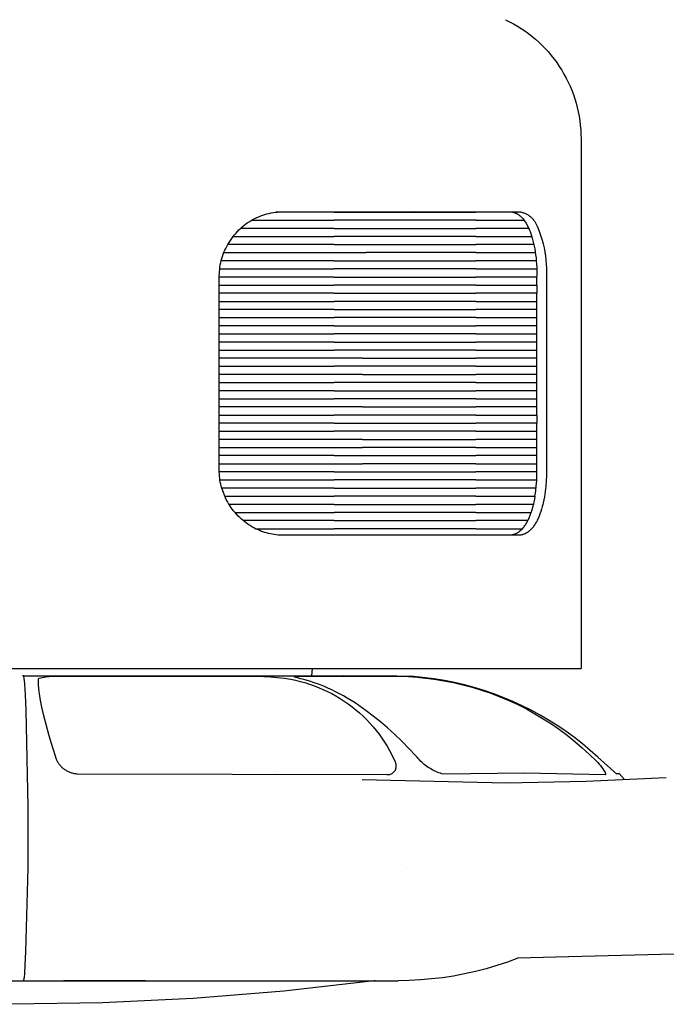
# Model space of a CAD drawing. Header units: millimetres. Extents: x -1239 to 1165, y -2569 to -664.
# Tile 3 of 44: x -670 to -590, y -2569 to -2448. Entities that reach past the tile are written whole.
import ezdxf

# ---------------------------------------------------------------- set-up
doc = ezdxf.new("R2010")
doc.units = ezdxf.units.MM
doc.layers.add('Make2D$Visible$Curvas', color=7, linetype='Continuous')

msp = doc.modelspace()

# ---------------------------------------------------------------- linework, layer by layer
at = {"layer": 'Make2D$Visible$Curvas', "color": 250, "lineweight": -3, "true_color": 0x111111}
for p, q in [((-610.22, -2447.59), (-609.71, -2447.83)), ((-609.71, -2447.83), (-609.22, -2448.09)), ((-609.22, -2448.09), (-608.74, -2448.37)), ((-608.74, -2448.37), (-608.27, -2448.67)), ((-608.27, -2448.67), (-607.81, -2448.98)), ((-607.81, -2448.98), (-607.36, -2449.31)), ((-607.36, -2449.31), (-606.92, -2449.65)), ((-606.92, -2449.65), (-606.49, -2450.01)), ((-606.49, -2450.01), (-606.07, -2450.38)), ((-606.07, -2450.38), (-605.67, -2450.77)), ((-605.67, -2450.77), (-605.28, -2451.17)), ((-605.28, -2451.17), (-604.91, -2451.58)), ((-604.91, -2451.58), (-604.55, -2452.01)), ((-604.55, -2452.01), (-604.2, -2452.45)), ((-604.2, -2452.45), (-603.87, -2452.9)), ((-603.87, -2452.9), (-603.56, -2453.36)), ((-603.56, -2453.36), (-603.26, -2453.83)), ((-603.26, -2453.83), (-602.98, -2454.31)), ((-602.98, -2454.31), (-602.71, -2454.8)), ((-602.71, -2454.8), (-602.46, -2455.3)), ((-602.46, -2455.3), (-602.23, -2455.8)), ((-602.23, -2455.8), (-602.02, -2456.32)), ((-602.02, -2456.32), (-601.82, -2456.84)), ((-601.82, -2456.84), (-601.64, -2457.37)), ((-601.64, -2457.37), (-601.48, -2457.9)), ((-601.48, -2457.9), (-601.34, -2458.44)), ((-601.34, -2458.44), (-601.22, -2458.99)), ((-601.22, -2458.99), (-601.11, -2459.53)), ((-601.11, -2459.53), (-601.03, -2460.09)), ((-601.03, -2460.09), (-600.96, -2460.64)), ((-600.96, -2460.64), (-600.91, -2461.19)), ((-600.91, -2461.19), (-600.88, -2461.75)), ((-600.88, -2461.75), (-600.87, -2462.31)), ((-600.87, -2462.31), (-600.87, -2527.85)), ((-641.92, -2472.58), (-641.69, -2472.44)), ((-641.69, -2472.44), (-641.46, -2472.31)), ((-641.46, -2472.31), (-641.22, -2472.18)), ((-641.22, -2472.18), (-640.98, -2472.07)), ((-640.98, -2472.07), (-640.74, -2471.96)), ((-640.74, -2471.96), (-640.49, -2471.86)), ((-640.49, -2471.86), (-640.23, -2471.77)), ((-640.23, -2471.77), (-639.98, -2471.68)), ((-639.98, -2471.68), (-639.72, -2471.61)), ((-639.72, -2471.61), (-639.46, -2471.54)), ((-639.46, -2471.54), (-639.2, -2471.49)), ((-639.2, -2471.49), (-638.93, -2471.44)), ((-638.93, -2471.44), (-638.67, -2471.4)), ((-638.67, -2471.4), (-638.4, -2471.38)), ((-638.4, -2471.38), (-638.13, -2471.36)), ((-638.13, -2471.36), (-637.86, -2471.35)), ((-637.86, -2471.35), (-609.68, -2471.35)), ((-621.51, -2471.35), (-622.12, -2471.39)), ((-609.68, -2471.35), (-608.55, -2471.35)), ((-609.68, -2471.35), (-609.63, -2471.35)), ((-609.63, -2471.35), (-609.59, -2471.35)), ((-609.59, -2471.35), (-609.54, -2471.35)), ((-609.54, -2471.35), (-609.5, -2471.36)), ((-609.5, -2471.36), (-609.45, -2471.36)), ((-609.45, -2471.36), (-609.41, -2471.37)), ((-609.41, -2471.37), (-609.36, -2471.38)), ((-609.36, -2471.38), (-609.31, -2471.38)), ((-609.31, -2471.38), (-609.27, -2471.39)), ((-609.27, -2471.39), (-609.22, -2471.41)), ((-609.22, -2471.41), (-609.18, -2471.42)), ((-609.18, -2471.42), (-609.13, -2471.43)), ((-609.13, -2471.43), (-609.09, -2471.45)), ((-609.09, -2471.45), (-609.04, -2471.46)), ((-609.04, -2471.46), (-609, -2471.48)), ((-609, -2471.48), (-608.96, -2471.5)), ((-608.96, -2471.5), (-608.91, -2471.52)), ((-608.91, -2471.52), (-608.87, -2471.54)), ((-608.87, -2471.54), (-608.82, -2471.57)), ((-608.82, -2471.57), (-608.78, -2471.59)), ((-608.78, -2471.59), (-608.74, -2471.61)), ((-608.74, -2471.61), (-608.69, -2471.64)), ((-608.69, -2471.64), (-608.65, -2471.67)), ((-608.65, -2471.67), (-608.61, -2471.7)), ((-608.61, -2471.7), (-608.56, -2471.73)), ((-608.56, -2471.73), (-608.52, -2471.76)), ((-608.55, -2471.35), (-608.46, -2471.36)), ((-608.52, -2471.76), (-608.48, -2471.79)), ((-608.48, -2471.79), (-608.44, -2471.83)), ((-608.46, -2471.36), (-608.37, -2471.37)), ((-608.44, -2471.83), (-608.4, -2471.86)), ((-608.4, -2471.86), (-608.36, -2471.9)), ((-608.37, -2471.37), (-608.28, -2471.39)), ((-608.36, -2471.9), (-608.32, -2471.94)), ((-608.32, -2471.94), (-608.27, -2471.97)), ((-608.28, -2471.39), (-608.19, -2471.41)), ((-608.27, -2471.97), (-608.23, -2472.01)), ((-608.23, -2472.01), (-608.19, -2472.06)), ((-608.19, -2471.41), (-608.1, -2471.44)), ((-608.19, -2472.06), (-608.15, -2472.1)), ((-608.15, -2472.1), (-608.12, -2472.14)), ((-608.12, -2472.14), (-608.04, -2472.23)), ((-608.1, -2471.44), (-608.01, -2471.46)), ((-608.04, -2472.23), (-607.96, -2472.33)), ((-608.01, -2471.46), (-607.93, -2471.49)), ((-607.96, -2472.33), (-607.89, -2472.43)), ((-607.93, -2471.49), (-607.84, -2471.53)), ((-607.89, -2472.43), (-607.82, -2472.53)), ((-607.84, -2471.53), (-607.76, -2471.56)), ((-607.76, -2471.56), (-607.67, -2471.6)), ((-607.67, -2471.6), (-607.59, -2471.64)), ((-607.59, -2471.64), (-607.51, -2471.69)), ((-607.51, -2471.69), (-607.43, -2471.73)), ((-607.43, -2471.73), (-607.35, -2471.78)), ((-607.35, -2471.78), (-607.28, -2471.84)), ((-607.28, -2471.84), (-607.21, -2471.89)), ((-607.21, -2471.89), (-607.13, -2471.95)), ((-607.13, -2471.95), (-607.06, -2472.01)), ((-607.06, -2472.01), (-607, -2472.07)), ((-607, -2472.07), (-606.93, -2472.13)), ((-606.93, -2472.13), (-606.87, -2472.2)), ((-606.87, -2472.2), (-606.81, -2472.27)), ((-606.81, -2472.27), (-606.75, -2472.34)), ((-606.75, -2472.34), (-606.69, -2472.41)), ((-606.69, -2472.41), (-606.64, -2472.49)), ((-643.37, -2473.78), (-643.18, -2473.59)), ((-643.18, -2473.59), (-642.99, -2473.4)), ((-642.99, -2473.4), (-642.78, -2473.22)), ((-642.78, -2473.22), (-642.58, -2473.05)), ((-642.58, -2473.05), (-642.36, -2472.89)), ((-642.36, -2472.89), (-642.15, -2472.73)), ((-642.15, -2472.73), (-641.92, -2472.58)), ((-607.82, -2472.53), (-607.74, -2472.64)), ((-607.74, -2472.64), (-607.67, -2472.75)), ((-607.67, -2472.75), (-607.61, -2472.86)), ((-607.61, -2472.86), (-607.54, -2472.98)), ((-607.54, -2472.98), (-607.48, -2473.11)), ((-607.48, -2473.11), (-607.41, -2473.23)), ((-607.41, -2473.23), (-607.35, -2473.36)), ((-607.35, -2473.36), (-607.3, -2473.49)), ((-607.3, -2473.49), (-607.24, -2473.63)), ((-607.24, -2473.63), (-607.18, -2473.77)), ((-606.64, -2472.49), (-606.59, -2472.56)), ((-606.59, -2472.56), (-606.54, -2472.64)), ((-606.54, -2472.64), (-606.49, -2472.72)), ((-606.49, -2472.72), (-606.45, -2472.8)), ((-606.45, -2472.8), (-606.41, -2472.88)), ((-606.41, -2472.88), (-606.37, -2472.97)), ((-606.37, -2472.97), (-606.34, -2473.05)), ((-606.34, -2473.05), (-606.3, -2473.14)), ((-606.3, -2473.14), (-606.18, -2473.4)), ((-606.18, -2473.4), (-606, -2473.87)), ((-644.57, -2475.4), (-643.89, -2474.39)), ((-643.89, -2474.39), (-643.72, -2474.18)), ((-643.72, -2474.18), (-643.55, -2473.98)), ((-643.55, -2473.98), (-643.37, -2473.78)), ((-607.18, -2473.77), (-607.09, -2474.03)), ((-607.09, -2474.03), (-606.99, -2474.32)), ((-606.99, -2474.32), (-606.9, -2474.62)), ((-606.9, -2474.62), (-606.82, -2474.93)), ((-606, -2473.87), (-605.84, -2474.35)), ((-605.84, -2474.35), (-605.69, -2474.84)), ((-605.69, -2474.84), (-605.57, -2475.33)), ((-644.93, -2476.11), (-644.82, -2475.87)), ((-644.82, -2475.87), (-644.7, -2475.64)), ((-644.7, -2475.64), (-644.57, -2475.4)), ((-606.82, -2474.93), (-606.74, -2475.26)), ((-606.74, -2475.26), (-606.67, -2475.6)), ((-606.67, -2475.6), (-606.6, -2475.95)), ((-606.6, -2475.95), (-606.54, -2476.31)), ((-605.57, -2475.33), (-605.45, -2475.82)), ((-605.45, -2475.82), (-605.36, -2476.32)), ((-645.37, -2477.37), (-645.3, -2477.11)), ((-645.3, -2477.11), (-645.22, -2476.86)), ((-645.22, -2476.86), (-645.13, -2476.61)), ((-645.13, -2476.61), (-645.04, -2476.36)), ((-645.04, -2476.36), (-644.93, -2476.11)), ((-606.54, -2476.31), (-606.49, -2476.67)), ((-606.49, -2476.67), (-606.44, -2477.05)), ((-606.44, -2477.05), (-606.4, -2477.43)), ((-605.36, -2476.32), (-605.28, -2476.82)), ((-605.28, -2476.82), (-605.22, -2477.32)), ((-605.22, -2477.32), (-605.17, -2477.83)), ((-645.63, -2479.35), (-645.57, -2478.41)), ((-645.57, -2478.41), (-645.53, -2478.15)), ((-645.53, -2478.15), (-645.49, -2477.89)), ((-645.49, -2477.89), (-645.44, -2477.63)), ((-645.44, -2477.63), (-645.37, -2477.37)), ((-606.4, -2477.43), (-606.37, -2477.81)), ((-606.37, -2477.81), (-606.35, -2478.2)), ((-606.35, -2478.2), (-606.33, -2478.58)), ((-605.17, -2477.83), (-605.14, -2478.33)), ((-605.14, -2478.33), (-605.13, -2478.84)), ((-645.63, -2481.43), (-645.63, -2479.35)), ((-606.33, -2478.58), (-606.32, -2478.97)), ((-606.32, -2478.97), (-606.32, -2479.35)), ((-606.32, -2480.42), (-606.32, -2479.35)), ((-605.13, -2478.84), (-605.14, -2479.35)), ((-605.14, -2479.35), (-605.14, -2495.49)), ((-606.32, -2480.42), (-606.32, -2481.43)), ((-645.63, -2503.32), (-645.63, -2481.43)), ((-606.32, -2496.49), (-606.32, -2481.43)), ((-605.14, -2495.49), (-605.14, -2497.5)), ((-606.32, -2496.49), (-606.32, -2497.5)), ((-606.32, -2503.32), (-606.32, -2497.5)), ((-605.14, -2497.5), (-605.14, -2499.51)), ((-605.14, -2499.51), (-605.14, -2503.32)), ((-645.62, -2503.57), (-645.63, -2503.32)), ((-645.61, -2503.82), (-645.62, -2503.57)), ((-645.59, -2504.06), (-645.61, -2503.82)), ((-645.56, -2504.31), (-645.59, -2504.06)), ((-606.35, -2504.61), (-606.32, -2503.96)), ((-606.32, -2503.96), (-606.32, -2503.32)), ((-605.15, -2503.98), (-605.18, -2504.63)), ((-605.14, -2503.32), (-605.15, -2503.98)), ((-645.53, -2504.56), (-645.56, -2504.31)), ((-645.49, -2504.8), (-645.53, -2504.56)), ((-645.43, -2505.05), (-645.49, -2504.8)), ((-645.38, -2505.29), (-645.43, -2505.05)), ((-645.31, -2505.53), (-645.38, -2505.29)), ((-606.47, -2505.89), (-606.4, -2505.25)), ((-606.4, -2505.25), (-606.35, -2504.61)), ((-605.23, -2505.29), (-605.3, -2505.94)), ((-605.18, -2504.63), (-605.23, -2505.29)), ((-644.75, -2506.93), (-645.31, -2505.53)), ((-606.57, -2506.53), (-606.62, -2506.88)), ((-606.57, -2506.53), (-606.47, -2505.89)), ((-605.3, -2505.94), (-605.4, -2506.59)), ((-644.62, -2507.18), (-644.75, -2506.93)), ((-644.48, -2507.42), (-644.62, -2507.18)), ((-644.33, -2507.66), (-644.48, -2507.42)), ((-644.18, -2507.9), (-644.33, -2507.66)), ((-606.77, -2507.56), (-606.86, -2507.9)), ((-606.69, -2507.22), (-606.77, -2507.56)), ((-606.62, -2506.88), (-606.69, -2507.22)), ((-605.61, -2507.59), (-605.67, -2507.82)), ((-605.55, -2507.35), (-605.61, -2507.59)), ((-605.4, -2506.59), (-605.55, -2507.35)), ((-644.01, -2508.13), (-644.18, -2507.9)), ((-643.84, -2508.35), (-644.01, -2508.13)), ((-643.66, -2508.56), (-643.84, -2508.35)), ((-643.47, -2508.77), (-643.66, -2508.56)), ((-643.28, -2508.98), (-643.47, -2508.77)), ((-643.08, -2509.18), (-643.28, -2508.98)), ((-607.19, -2508.9), (-607.32, -2509.23)), ((-607.07, -2508.57), (-607.19, -2508.9)), ((-606.96, -2508.24), (-607.07, -2508.57)), ((-606.86, -2507.9), (-606.96, -2508.24)), ((-606.06, -2508.99), (-606.11, -2509.13)), ((-605.95, -2508.72), (-606.06, -2508.99)), ((-605.85, -2508.44), (-605.95, -2508.72)), ((-605.76, -2508.13), (-605.85, -2508.44)), ((-605.67, -2507.82), (-605.76, -2508.13)), ((-642.87, -2509.37), (-643.08, -2509.18)), ((-642.66, -2509.55), (-642.87, -2509.37)), ((-642.45, -2509.71), (-642.66, -2509.55)), ((-642.24, -2509.87), (-642.45, -2509.71)), ((-642.03, -2510.02), (-642.24, -2509.87)), ((-641.81, -2510.16), (-642.03, -2510.02)), ((-641.59, -2510.3), (-641.81, -2510.16)), ((-607.89, -2510.27), (-607.82, -2510.17)), ((-607.82, -2510.17), (-607.75, -2510.08)), ((-607.75, -2510.08), (-607.69, -2509.97)), ((-607.69, -2509.97), (-607.62, -2509.87)), ((-607.62, -2509.87), (-607.57, -2509.77)), ((-607.57, -2509.77), (-607.51, -2509.66)), ((-607.51, -2509.66), (-607.47, -2509.55)), ((-607.32, -2509.23), (-607.47, -2509.55)), ((-606.7, -2510.2), (-606.77, -2510.3)), ((-606.63, -2510.09), (-606.7, -2510.2)), ((-606.55, -2509.98), (-606.63, -2510.09)), ((-606.49, -2509.87), (-606.55, -2509.98)), ((-606.42, -2509.76), (-606.49, -2509.87)), ((-606.35, -2509.64), (-606.42, -2509.76)), ((-606.29, -2509.51), (-606.35, -2509.64)), ((-606.23, -2509.39), (-606.29, -2509.51)), ((-606.17, -2509.26), (-606.23, -2509.39)), ((-606.11, -2509.13), (-606.17, -2509.26)), ((-641.36, -2510.43), (-641.59, -2510.3)), ((-641.13, -2510.55), (-641.36, -2510.43)), ((-640.91, -2510.65), (-641.13, -2510.55)), ((-640.69, -2510.75), (-640.91, -2510.65)), ((-640.46, -2510.85), (-640.69, -2510.75)), ((-640.23, -2510.93), (-640.46, -2510.85)), ((-640, -2511.01), (-640.23, -2510.93)), ((-639.77, -2511.08), (-640, -2511.01)), ((-639.53, -2511.14), (-639.77, -2511.08)), ((-639.29, -2511.19), (-639.53, -2511.14)), ((-639.05, -2511.24), (-639.29, -2511.19)), ((-638.81, -2511.28), (-639.05, -2511.24)), ((-638.57, -2511.31), (-638.81, -2511.28)), ((-638.33, -2511.33), (-638.57, -2511.31)), ((-638.08, -2511.34), (-638.33, -2511.33)), ((-637.84, -2511.35), (-638.08, -2511.34)), ((-621.49, -2511.35), (-637.84, -2511.35)), ((-608.56, -2511.35), (-621.49, -2511.35)), ((-609.63, -2511.35), (-609.69, -2511.35)), ((-609.57, -2511.34), (-609.63, -2511.35)), ((-609.51, -2511.34), (-609.57, -2511.34)), ((-609.45, -2511.33), (-609.51, -2511.34)), ((-609.39, -2511.32), (-609.45, -2511.33)), ((-609.33, -2511.31), (-609.39, -2511.32)), ((-609.27, -2511.29), (-609.33, -2511.31)), ((-609.21, -2511.28), (-609.27, -2511.29)), ((-609.15, -2511.26), (-609.21, -2511.28)), ((-609.09, -2511.24), (-609.15, -2511.26)), ((-609.03, -2511.22), (-609.09, -2511.24)), ((-608.98, -2511.2), (-609.03, -2511.22)), ((-608.92, -2511.17), (-608.98, -2511.2)), ((-608.87, -2511.14), (-608.92, -2511.17)), ((-608.87, -2511.14), (-608.77, -2511.08)), ((-608.77, -2511.08), (-608.67, -2511.01)), ((-608.67, -2511.01), (-608.57, -2510.94)), ((-608.57, -2510.94), (-608.47, -2510.87)), ((-608.5, -2511.35), (-608.56, -2511.35)), ((-608.44, -2511.34), (-608.5, -2511.35)), ((-608.47, -2510.87), (-608.38, -2510.79)), ((-608.38, -2511.34), (-608.44, -2511.34)), ((-608.38, -2510.79), (-608.29, -2510.71)), ((-608.32, -2511.33), (-608.38, -2511.34)), ((-608.25, -2511.32), (-608.32, -2511.33)), ((-608.29, -2510.71), (-608.2, -2510.63)), ((-608.19, -2511.31), (-608.25, -2511.32)), ((-608.2, -2510.63), (-608.12, -2510.55)), ((-608.13, -2511.29), (-608.19, -2511.31)), ((-608.07, -2511.28), (-608.13, -2511.29)), ((-608.12, -2510.55), (-608.04, -2510.46)), ((-608.01, -2511.26), (-608.07, -2511.28)), ((-608.04, -2510.46), (-607.96, -2510.37)), ((-607.95, -2511.24), (-608.01, -2511.26)), ((-607.96, -2510.37), (-607.89, -2510.27)), ((-607.89, -2511.22), (-607.95, -2511.24)), ((-607.84, -2511.19), (-607.89, -2511.22)), ((-607.78, -2511.17), (-607.84, -2511.19)), ((-607.72, -2511.14), (-607.78, -2511.17)), ((-607.69, -2511.12), (-607.72, -2511.14)), ((-607.65, -2511.1), (-607.69, -2511.12)), ((-607.61, -2511.08), (-607.65, -2511.1)), ((-607.58, -2511.06), (-607.61, -2511.08)), ((-607.54, -2511.04), (-607.58, -2511.06)), ((-607.51, -2511.01), (-607.54, -2511.04)), ((-607.47, -2510.99), (-607.51, -2511.01)), ((-607.44, -2510.96), (-607.47, -2510.99)), ((-607.4, -2510.94), (-607.44, -2510.96)), ((-607.37, -2510.91), (-607.4, -2510.94)), ((-607.3, -2510.86), (-607.37, -2510.91)), ((-607.23, -2510.8), (-607.3, -2510.86)), ((-607.16, -2510.74), (-607.23, -2510.8)), ((-607.12, -2510.7), (-607.16, -2510.74)), ((-607.08, -2510.66), (-607.12, -2510.7)), ((-607.04, -2510.62), (-607.08, -2510.66)), ((-607, -2510.57), (-607.04, -2510.62)), ((-606.92, -2510.49), (-607, -2510.57)), ((-606.85, -2510.39), (-606.92, -2510.49)), ((-606.77, -2510.3), (-606.85, -2510.39)), ((-741.77, -2527.85), (-601.61, -2527.85)), ((-634.14, -2527.85), (-634.23, -2528.76)), ((-601.61, -2527.85), (-600.87, -2527.85)), ((-677.82, -2566.49), (-664.83, -2566.49)), ((-654.75, -2566.49), (-664.83, -2566.49)), ((-654.75, -2566.49), (-636.13, -2566.49)), ((-626.46, -2566.49), (-637.64, -2567.75)), ((-636.13, -2566.49), (-626.46, -2566.49)), ((-626.33, -2566.47), (-626.46, -2566.49)), ((-648.85, -2568.66), (-660.08, -2569.2)), ((-637.64, -2567.75), (-648.85, -2568.66)), ((-660.08, -2569.2), (-671.32, -2569.38))]:
    msp.add_line(p, q, dxfattribs=at)
at = {"layer": 'Make2D$Visible$Curvas', "color": 35, "lineweight": -3, "true_color": 0xb87333}
for p, q in [((-641.59, -2472.39), (-631.39, -2472.39)), ((-631.39, -2471.39), (-638.61, -2471.39)), ((-631.39, -2471.39), (-613.9, -2471.39)), ((-613.9, -2472.39), (-631.39, -2472.39)), ((-609.3, -2471.39), (-613.9, -2471.39)), ((-613.9, -2472.39), (-607.91, -2472.39)), ((-608.17, -2471.39), (-608.17, -2471.39)), ((-631.39, -2473.4), (-642.96, -2473.4)), ((-631.39, -2473.4), (-613.9, -2473.4)), ((-607.34, -2473.4), (-613.9, -2473.4)), ((-606.17, -2473.4), (-606.18, -2473.4)), ((-643.89, -2474.39), (-631.39, -2474.39)), ((-613.9, -2474.39), (-631.39, -2474.39)), ((-613.9, -2474.39), (-606.96, -2474.39)), ((-631.39, -2475.4), (-644.57, -2475.4)), ((-631.39, -2475.4), (-627.02, -2475.4)), ((-627.02, -2475.4), (-613.9, -2475.4)), ((-606.7, -2475.4), (-613.9, -2475.4)), ((-605.53, -2475.4), (-605.53, -2475.4)), ((-645.05, -2476.4), (-631.39, -2476.4)), ((-631.39, -2476.4), (-627.43, -2476.4)), ((-613.9, -2476.4), (-627.43, -2476.4)), ((-613.9, -2476.4), (-606.52, -2476.4)), ((-645.57, -2478.41), (-631.39, -2478.41)), ((-631.39, -2477.41), (-645.39, -2477.41)), ((-631.39, -2477.41), (-613.9, -2477.41)), ((-613.9, -2478.41), (-631.39, -2478.41)), ((-606.4, -2477.41), (-613.9, -2477.41)), ((-613.9, -2478.41), (-606.33, -2478.41)), ((-631.39, -2479.42), (-645.63, -2479.42)), ((-631.39, -2479.42), (-613.9, -2479.42)), ((-606.32, -2479.42), (-613.9, -2479.42)), ((-645.63, -2480.42), (-631.39, -2480.42)), ((-613.9, -2480.42), (-631.39, -2480.42)), ((-613.9, -2480.42), (-606.31, -2480.42)), ((-631.39, -2481.43), (-645.62, -2481.43)), ((-631.39, -2481.43), (-613.9, -2481.43)), ((-606.32, -2481.43), (-613.9, -2481.43)), ((-645.62, -2482.43), (-631.39, -2482.43)), ((-613.9, -2482.43), (-631.39, -2482.43)), ((-613.9, -2482.43), (-606.32, -2482.43)), ((-631.39, -2483.44), (-645.63, -2483.44)), ((-645.63, -2484.44), (-631.39, -2484.44)), ((-631.39, -2483.44), (-613.9, -2483.44)), ((-613.9, -2484.44), (-631.39, -2484.44)), ((-606.31, -2483.44), (-613.9, -2483.44)), ((-613.9, -2484.44), (-606.32, -2484.44)), ((-631.39, -2485.45), (-645.62, -2485.45)), ((-631.39, -2485.45), (-613.9, -2485.45)), ((-606.32, -2485.45), (-613.9, -2485.45)), ((-645.63, -2486.44), (-631.39, -2486.44)), ((-613.9, -2486.44), (-631.39, -2486.44)), ((-613.9, -2486.44), (-606.32, -2486.44)), ((-631.39, -2487.46), (-645.62, -2487.46)), ((-631.39, -2487.46), (-613.9, -2487.46)), ((-606.32, -2487.46), (-613.9, -2487.46)), ((-606.31, -2487.46), (-606.32, -2487.46)), ((-645.63, -2488.45), (-631.39, -2488.45)), ((-631.39, -2489.46), (-645.63, -2489.46)), ((-613.9, -2488.45), (-631.39, -2488.45)), ((-627.92, -2489.46), (-631.39, -2489.46)), ((-627.92, -2489.46), (-613.9, -2489.46)), ((-613.9, -2488.45), (-606.31, -2488.45)), ((-606.32, -2489.46), (-613.9, -2489.46)), ((-645.62, -2490.46), (-631.39, -2490.46)), ((-613.9, -2490.46), (-631.39, -2490.46)), ((-613.9, -2490.46), (-606.32, -2490.46)), ((-631.39, -2491.47), (-645.63, -2491.47)), ((-627.92, -2491.47), (-631.39, -2491.47)), ((-627.92, -2491.47), (-613.9, -2491.47)), ((-606.32, -2491.47), (-613.9, -2491.47)), ((-645.63, -2492.47), (-631.39, -2492.47)), ((-613.9, -2492.47), (-631.39, -2492.47)), ((-613.9, -2492.47), (-606.32, -2492.47)), ((-631.39, -2493.48), (-645.63, -2493.48)), ((-631.39, -2493.48), (-613.9, -2493.48)), ((-606.31, -2493.48), (-613.9, -2493.48)), ((-631.39, -2495.49), (-645.63, -2495.49)), ((-645.62, -2494.48), (-631.39, -2494.48)), ((-613.9, -2494.48), (-631.39, -2494.48)), ((-627.92, -2495.49), (-631.39, -2495.49)), ((-627.92, -2495.49), (-613.9, -2495.49)), ((-613.9, -2494.48), (-606.31, -2494.48)), ((-606.32, -2495.49), (-613.9, -2495.49)), ((-645.63, -2496.49), (-631.39, -2496.49)), ((-613.9, -2496.49), (-631.39, -2496.49)), ((-613.9, -2496.49), (-606.32, -2496.49)), ((-631.39, -2497.5), (-645.63, -2497.5)), ((-631.39, -2497.5), (-627.91, -2497.5)), ((-627.91, -2497.5), (-613.9, -2497.5)), ((-606.31, -2497.5), (-613.9, -2497.5)), ((-645.63, -2498.5), (-645.62, -2498.5)), ((-645.62, -2498.5), (-631.39, -2498.5)), ((-613.9, -2498.5), (-631.39, -2498.5)), ((-613.9, -2498.5), (-606.31, -2498.5)), ((-645.62, -2499.51), (-645.63, -2499.51)), ((-631.39, -2499.51), (-645.62, -2499.51)), ((-627.92, -2499.51), (-631.39, -2499.51)), ((-627.92, -2499.51), (-613.9, -2499.51)), ((-606.31, -2499.51), (-613.9, -2499.51)), ((-631.39, -2501.51), (-645.63, -2501.51)), ((-645.62, -2500.5), (-631.39, -2500.5)), ((-631.39, -2500.5), (-627.91, -2500.5)), ((-631.39, -2501.51), (-613.9, -2501.51)), ((-613.9, -2500.5), (-627.91, -2500.5)), ((-613.9, -2500.5), (-606.31, -2500.5)), ((-606.32, -2501.51), (-613.9, -2501.51)), ((-645.62, -2502.51), (-631.39, -2502.51)), ((-631.39, -2502.51), (-627.92, -2502.51)), ((-613.9, -2502.51), (-627.92, -2502.51)), ((-613.9, -2502.51), (-606.31, -2502.51)), ((-631.39, -2503.52), (-645.62, -2503.52)), ((-631.39, -2503.52), (-613.9, -2503.52)), ((-606.32, -2503.52), (-613.9, -2503.52)), ((-645.53, -2504.52), (-631.39, -2504.52)), ((-613.9, -2504.52), (-631.39, -2504.52)), ((-613.9, -2504.52), (-606.35, -2504.52)), ((-631.39, -2505.53), (-645.31, -2505.53)), ((-644.94, -2506.53), (-631.39, -2506.53)), ((-631.39, -2505.53), (-613.9, -2505.53)), ((-613.9, -2506.53), (-631.39, -2506.53)), ((-606.43, -2505.53), (-613.9, -2505.53)), ((-613.9, -2506.53), (-606.57, -2506.53)), ((-606.42, -2505.53), (-606.43, -2505.53)), ((-631.39, -2507.54), (-644.41, -2507.54)), ((-631.39, -2507.54), (-613.9, -2507.54)), ((-606.77, -2507.54), (-613.9, -2507.54)), ((-643.68, -2508.54), (-631.39, -2508.54)), ((-613.9, -2508.54), (-631.39, -2508.54)), ((-613.9, -2508.54), (-607.05, -2508.54)), ((-631.39, -2509.55), (-642.65, -2509.55)), ((-642.65, -2509.55), (-642.65, -2509.55)), ((-631.39, -2509.55), (-613.9, -2509.55)), ((-607.46, -2509.55), (-613.9, -2509.55)), ((-606.31, -2509.55), (-606.31, -2509.55)), ((-641.13, -2510.55), (-631.39, -2510.55)), ((-613.9, -2510.55), (-631.39, -2510.55)), ((-613.9, -2510.55), (-608.12, -2510.55))]:
    msp.add_line(p, q, dxfattribs=at)
at = {"layer": 'Make2D$Visible$Curvas', "color": 29, "lineweight": -3, "true_color": 0x4d342b}
for p, q in [((-669.85, -2528.76), (-669.94, -2528.76)), ((-669.84, -2528.76), (-669.85, -2528.76)), ((-669.84, -2528.76), (-669.85, -2528.76)), ((-669.83, -2528.76), (-669.84, -2528.76)), ((-669.84, -2528.76), (-669.84, -2528.76)), ((-669.84, -2528.76), (-669.84, -2528.76)), ((-669.84, -2528.76), (-669.84, -2528.76)), ((-669.84, -2528.76), (-623.67, -2528.76)), ((-669.84, -2528.76), (-669.82, -2528.78)), ((-669.83, -2528.77), (-669.83, -2528.76)), ((-669.83, -2528.76), (-669.83, -2528.76)), ((-669.83, -2528.76), (-669.83, -2528.76)), ((-669.82, -2528.77), (-669.83, -2528.77)), ((-669.82, -2528.78), (-669.82, -2528.77)), ((-669.82, -2528.77), (-669.82, -2528.77)), ((-669.81, -2528.79), (-669.82, -2528.78)), ((-669.82, -2528.78), (-669.82, -2528.78)), ((-669.81, -2528.8), (-669.81, -2528.79)), ((-669.81, -2528.81), (-669.81, -2528.8)), ((-669.81, -2528.8), (-669.81, -2528.8)), ((-669.8, -2528.82), (-669.81, -2528.81)), ((-669.8, -2528.84), (-669.8, -2528.82)), ((-669.8, -2528.82), (-669.8, -2528.82)), ((-669.79, -2528.86), (-669.8, -2528.84)), ((-669.79, -2528.88), (-669.79, -2528.86)), ((-669.78, -2528.93), (-669.79, -2528.88)), ((-669.76, -2528.99), (-669.78, -2528.93)), ((-669.74, -2529.14), (-669.76, -2528.99)), ((-669.72, -2529.31), (-669.74, -2529.14)), ((-669.68, -2529.77), (-669.72, -2529.31)), ((-668, -2529.28), (-667.99, -2529.22)), ((-668, -2529.33), (-668, -2529.28)), ((-668, -2529.46), (-668, -2529.33)), ((-668, -2529.6), (-668, -2529.46)), ((-667.99, -2529.75), (-668, -2529.6)), ((-667.99, -2529.17), (-667.98, -2529.12)), ((-667.99, -2529.22), (-667.99, -2529.17)), ((-667.98, -2529.12), (-667.89, -2529.03)), ((-667.89, -2529.03), (-667.48, -2528.95)), ((-667.48, -2528.95), (-667.07, -2528.89)), ((-667.07, -2528.89), (-666.66, -2528.84)), ((-666.66, -2528.84), (-666.25, -2528.81)), ((-666.25, -2528.81), (-665.84, -2528.79)), ((-665.84, -2528.79), (-665.43, -2528.78)), ((-665.43, -2528.78), (-665.02, -2528.78)), ((-665.02, -2528.78), (-664.6, -2528.8)), ((-664.6, -2528.8), (-641.79, -2528.81)), ((-641.79, -2528.81), (-640.96, -2528.81)), ((-640.96, -2528.81), (-640.12, -2528.83)), ((-640.12, -2528.83), (-639.28, -2528.87)), ((-639.28, -2528.87), (-638.44, -2528.95)), ((-638.44, -2528.95), (-637.61, -2529.04)), ((-637.61, -2529.04), (-636.78, -2529.17)), ((-636.78, -2529.17), (-636.19, -2529.29)), ((-636.34, -2528.88), (-635.27, -2528.8)), ((-635.58, -2529.12), (-636.34, -2528.88)), ((-636.34, -2528.88), (-636.34, -2528.88)), ((-636.19, -2529.29), (-635.61, -2529.43)), ((-635.61, -2529.43), (-635.03, -2529.59)), ((-635.16, -2529.22), (-635.58, -2529.12)), ((-635.27, -2528.8), (-623.27, -2528.81)), ((-634.73, -2529.33), (-635.16, -2529.22)), ((-635.03, -2529.59), (-634.46, -2529.77)), ((-634.31, -2529.46), (-634.73, -2529.33)), ((-633.89, -2529.6), (-634.31, -2529.46)), ((-633.46, -2529.75), (-633.89, -2529.6)), ((-628.8, -2528.8), (-630.22, -2528.76)), ((-628.97, -2528.76), (-628.98, -2528.8)), ((-623.67, -2528.76), (-621.95, -2528.8)), ((-623.27, -2528.81), (-622.2, -2528.85)), ((-622.2, -2528.85), (-621.14, -2528.92)), ((-621.94, -2528.8), (-621.93, -2528.8)), ((-619.02, -2529.12), (-621.94, -2528.8)), ((-621.93, -2528.8), (-621.93, -2528.8)), ((-621.14, -2528.92), (-620.09, -2529.03)), ((-620.09, -2529.03), (-619.03, -2529.17)), ((-619.03, -2529.17), (-617.84, -2529.36)), ((-617.77, -2529.33), (-619.02, -2529.12)), ((-617.84, -2529.36), (-616.66, -2529.58)), ((-616.53, -2529.58), (-617.77, -2529.33)), ((-616.66, -2529.58), (-615.49, -2529.85)), ((-615.3, -2529.87), (-616.53, -2529.58)), ((-669.6, -2531.11), (-669.68, -2529.77)), ((-667.98, -2529.91), (-667.99, -2529.75)), ((-667.95, -2530.27), (-667.98, -2529.91)), ((-667.9, -2530.72), (-667.95, -2530.27)), ((-667.82, -2531.24), (-667.9, -2530.72)), ((-634.46, -2529.77), (-633.9, -2529.97)), ((-633.9, -2529.97), (-633.34, -2530.18)), ((-633.03, -2529.91), (-633.46, -2529.75)), ((-633.34, -2530.18), (-632.79, -2530.42)), ((-632.61, -2530.08), (-633.03, -2529.91)), ((-632.79, -2530.42), (-632.25, -2530.67)), ((-632.18, -2530.27), (-632.61, -2530.08)), ((-632.25, -2530.67), (-631.71, -2530.95)), ((-631.7, -2530.49), (-632.18, -2530.27)), ((-631.23, -2530.72), (-631.7, -2530.49)), ((-630.75, -2530.97), (-631.23, -2530.72)), ((-615.49, -2529.85), (-614.32, -2530.16)), ((-614.08, -2530.2), (-615.3, -2529.87)), ((-614.32, -2530.16), (-613.17, -2530.51)), ((-612.87, -2530.57), (-614.08, -2530.2)), ((-613.17, -2530.51), (-612.03, -2530.9)), ((-611.67, -2530.98), (-612.87, -2530.57)), ((-612.03, -2530.9), (-610.91, -2531.33)), ((-669.52, -2533), (-669.6, -2531.11)), ((-667.72, -2531.8), (-667.82, -2531.24)), ((-667.6, -2532.43), (-667.72, -2531.8)), ((-631.71, -2530.95), (-631.19, -2531.24)), ((-631.19, -2531.24), (-630.67, -2531.55)), ((-630.27, -2531.24), (-630.75, -2530.97)), ((-630.67, -2531.55), (-630.17, -2531.87)), ((-629.79, -2531.51), (-630.27, -2531.24)), ((-630.17, -2531.87), (-629.68, -2532.21)), ((-629.31, -2531.8), (-629.79, -2531.51)), ((-628.83, -2532.11), (-629.31, -2531.8)), ((-628.35, -2532.43), (-628.83, -2532.11)), ((-610.49, -2531.43), (-611.67, -2530.98)), ((-610.91, -2531.33), (-609.8, -2531.8)), ((-609.32, -2531.92), (-610.49, -2531.43)), ((-609.8, -2531.8), (-608.7, -2532.31)), ((-608.17, -2532.45), (-609.32, -2531.92)), ((-669.27, -2544.95), (-669.52, -2533)), ((-667.35, -2533.54), (-667.6, -2532.43)), ((-629.68, -2532.21), (-629.2, -2532.57)), ((-629.2, -2532.57), (-628.73, -2532.95)), ((-628.73, -2532.95), (-628.28, -2533.34)), ((-627.46, -2533.06), (-628.35, -2532.43)), ((-628.28, -2533.34), (-627.84, -2533.74)), ((-626.57, -2533.73), (-627.46, -2533.06)), ((-608.7, -2532.31), (-607.63, -2532.85)), ((-607.04, -2533.01), (-608.17, -2532.45)), ((-607.63, -2532.85), (-606.57, -2533.43)), ((-605.93, -2533.62), (-607.04, -2533.01)), ((-667.04, -2534.79), (-667.35, -2533.54)), ((-627.84, -2533.74), (-627.41, -2534.16)), ((-627.41, -2534.16), (-627, -2534.6)), ((-625.68, -2534.45), (-626.57, -2533.73)), ((-624.79, -2535.2), (-625.68, -2534.45)), ((-606.57, -2533.43), (-605.54, -2534.05)), ((-604.83, -2534.26), (-605.93, -2533.62)), ((-605.54, -2534.05), (-604.52, -2534.7)), ((-603.76, -2534.93), (-604.83, -2534.26)), ((-666.66, -2536.16), (-667.04, -2534.79)), ((-627, -2534.6), (-626.6, -2535.05)), ((-626.6, -2535.05), (-626.22, -2535.51)), ((-626.22, -2535.51), (-625.85, -2535.98)), ((-623.91, -2536), (-624.79, -2535.2)), ((-604.52, -2534.7), (-603.53, -2535.38)), ((-602.72, -2535.64), (-603.76, -2534.93)), ((-603.53, -2535.38), (-602.57, -2536.1)), ((-601.69, -2536.39), (-602.72, -2535.64)), ((-666.22, -2537.66), (-666.66, -2536.16)), ((-625.85, -2535.98), (-625.5, -2536.47)), ((-625.5, -2536.47), (-625.17, -2536.97)), ((-625.17, -2536.97), (-624.85, -2537.47)), ((-623.04, -2536.85), (-623.91, -2536)), ((-622.16, -2537.73), (-623.04, -2536.85)), ((-602.57, -2536.1), (-601.63, -2536.86)), ((-600.7, -2537.16), (-601.69, -2536.39)), ((-601.63, -2536.86), (-600.71, -2537.64)), ((-665.85, -2538.82), (-666.22, -2537.66)), ((-624.85, -2537.47), (-624.55, -2537.99)), ((-624.55, -2537.99), (-624.27, -2538.52)), ((-621.3, -2538.64), (-622.16, -2537.73)), ((-600.71, -2537.64), (-599.83, -2538.46)), ((-599.73, -2537.98), (-600.7, -2537.16)), ((-598.78, -2538.82), (-599.73, -2537.98)), ((-665.83, -2538.88), (-665.85, -2538.82)), ((-665.8, -2538.98), (-665.83, -2538.88)), ((-665.81, -2538.94), (-665.83, -2538.89)), ((-665.76, -2539.08), (-665.8, -2538.98)), ((-665.71, -2539.18), (-665.76, -2539.08)), ((-665.67, -2539.27), (-665.71, -2539.18)), ((-665.62, -2539.36), (-665.67, -2539.27)), ((-665.57, -2539.45), (-665.62, -2539.36)), ((-624.27, -2538.52), (-623.89, -2539.3)), ((-623.89, -2539.3), (-623.87, -2539.35)), ((-623.87, -2539.35), (-623.86, -2539.4)), ((-623.86, -2539.4), (-623.84, -2539.45)), ((-621.13, -2538.82), (-621.3, -2538.64)), ((-621, -2538.98), (-621.13, -2538.82)), ((-620.86, -2539.13), (-621, -2538.98)), ((-620.72, -2539.29), (-620.86, -2539.13)), ((-620.57, -2539.43), (-620.72, -2539.29)), ((-620.42, -2539.57), (-620.57, -2539.43)), ((-599.83, -2538.46), (-598.97, -2539.3)), ((-598.97, -2539.3), (-598.8, -2539.48)), ((-596.44, -2540.91), (-598.78, -2538.82)), ((-665.51, -2539.54), (-665.57, -2539.45)), ((-665.45, -2539.63), (-665.51, -2539.54)), ((-665.39, -2539.72), (-665.45, -2539.63)), ((-665.32, -2539.8), (-665.39, -2539.72)), ((-665.26, -2539.88), (-665.32, -2539.8)), ((-665.19, -2539.96), (-665.26, -2539.88)), ((-665.11, -2540.03), (-665.19, -2539.96)), ((-665.04, -2540.11), (-665.11, -2540.03)), ((-664.96, -2540.18), (-665.04, -2540.11)), ((-664.88, -2540.24), (-664.96, -2540.18)), ((-664.79, -2540.31), (-664.88, -2540.24)), ((-664.71, -2540.37), (-664.79, -2540.31)), ((-664.62, -2540.43), (-664.71, -2540.37)), ((-664.53, -2540.48), (-664.62, -2540.43)), ((-664.44, -2540.54), (-664.53, -2540.48)), ((-664.35, -2540.59), (-664.44, -2540.54)), ((-664.25, -2540.63), (-664.35, -2540.59)), ((-664.16, -2540.67), (-664.25, -2540.63)), ((-623.88, -2540.47), (-624.28, -2540.87)), ((-623.86, -2540.42), (-623.88, -2540.47)), ((-623.84, -2540.37), (-623.86, -2540.42)), ((-623.84, -2539.45), (-623.82, -2539.5)), ((-623.83, -2540.32), (-623.84, -2540.37)), ((-623.81, -2540.27), (-623.83, -2540.32)), ((-623.82, -2539.5), (-623.81, -2539.55)), ((-623.81, -2539.55), (-623.8, -2539.6)), ((-623.8, -2540.22), (-623.81, -2540.27)), ((-623.8, -2539.6), (-623.79, -2539.65)), ((-623.79, -2540.17), (-623.8, -2540.22)), ((-623.79, -2539.65), (-623.78, -2539.7)), ((-623.78, -2540.12), (-623.79, -2540.17)), ((-623.78, -2539.7), (-623.78, -2539.75)), ((-623.78, -2539.75), (-623.77, -2539.81)), ((-623.77, -2540.01), (-623.78, -2540.07)), ((-623.78, -2540.07), (-623.78, -2540.12)), ((-623.77, -2539.81), (-623.77, -2539.86)), ((-623.77, -2539.86), (-623.77, -2539.91)), ((-623.77, -2539.91), (-623.77, -2539.96)), ((-623.77, -2539.96), (-623.77, -2540.01)), ((-620.26, -2539.71), (-620.42, -2539.57)), ((-620.1, -2539.84), (-620.26, -2539.71)), ((-619.93, -2539.96), (-620.1, -2539.84)), ((-619.76, -2540.08), (-619.93, -2539.96)), ((-619.59, -2540.19), (-619.76, -2540.08)), ((-619.41, -2540.3), (-619.59, -2540.19)), ((-619.22, -2540.4), (-619.41, -2540.3)), ((-619.34, -2540.35), (-619.34, -2540.35)), ((-619.04, -2540.49), (-619.22, -2540.4)), ((-618.85, -2540.58), (-619.04, -2540.49)), ((-618.66, -2540.66), (-618.85, -2540.58)), ((-618.46, -2540.73), (-618.66, -2540.66)), ((-598.8, -2539.48), (-598.63, -2539.67)), ((-598.63, -2539.67), (-598.47, -2539.86)), ((-598.47, -2539.86), (-598.32, -2540.06)), ((-598.32, -2540.06), (-598.17, -2540.26)), ((-598.17, -2540.26), (-598.03, -2540.47)), ((-598.03, -2540.47), (-597.9, -2540.69)), ((-664.06, -2540.71), (-664.16, -2540.67)), ((-663.96, -2540.75), (-664.06, -2540.71)), ((-663.86, -2540.78), (-663.96, -2540.75)), ((-663.76, -2540.81), (-663.86, -2540.78)), ((-663.66, -2540.84), (-663.76, -2540.81)), ((-663.56, -2540.86), (-663.66, -2540.84)), ((-663.45, -2540.88), (-663.56, -2540.86)), ((-663.35, -2540.89), (-663.45, -2540.88)), ((-663.24, -2540.9), (-663.35, -2540.89)), ((-663.14, -2540.91), (-663.24, -2540.9)), ((-624.9, -2541), (-663.14, -2540.91)), ((-638.55, -2540.84), (-638.55, -2540.84)), ((-627.95, -2541.58), (-627.95, -2541.58)), ((-627.95, -2541.58), (-610.14, -2542)), ((-624.58, -2540.98), (-624.9, -2541)), ((-624.28, -2540.87), (-624.58, -2540.98)), ((-618.27, -2540.8), (-618.46, -2540.73)), ((-618.07, -2540.86), (-618.27, -2540.8)), ((-618.24, -2541.81), (-618.26, -2541.85)), ((-618.24, -2541.81), (-618.24, -2541.85)), ((-617.87, -2540.91), (-618.07, -2540.86)), ((-607.88, -2540.8), (-617.87, -2540.91)), ((-610.13, -2542), (-600.22, -2541.78)), ((-597.9, -2541), (-607.88, -2540.8)), ((-600.22, -2541.78), (-590.32, -2541.31)), ((-598.83, -2540.85), (-598.83, -2540.85)), ((-597.9, -2540.69), (-597.84, -2540.83)), ((-597.83, -2540.97), (-597.9, -2541)), ((-597.84, -2540.83), (-597.83, -2540.97)), ((-596.58, -2540.82), (-596.15, -2540.85)), ((-596.15, -2540.85), (-596.44, -2540.91)), ((-596.15, -2540.85), (-596.16, -2540.87)), ((-596.15, -2540.85), (-595.49, -2541.59)), ((-669.27, -2552.51), (-669.27, -2544.95)), ((-669.53, -2562.9), (-669.27, -2552.51)), ((-669.27, -2552.51), (-669.26, -2552.51)), ((-669.26, -2552.51), (-669.27, -2552.51)), ((-622.51, -2552.51), (-622.51, -2552.51)), ((-669.61, -2564.5), (-669.53, -2562.9)), ((-608.68, -2563.66), (-609.98, -2564.15)), ((-602.4, -2563.49), (-608.68, -2563.67)), ((-590.99, -2563.2), (-602.37, -2563.49)), ((-579.61, -2563.19), (-590.99, -2563.2)), ((-669.69, -2565.63), (-669.61, -2564.5)), ((-612.6, -2564.98), (-613.94, -2565.32)), ((-611.28, -2564.58), (-612.6, -2564.98)), ((-609.98, -2564.15), (-611.28, -2564.58)), ((-669.77, -2566.28), (-669.76, -2566.22)), ((-669.76, -2566.22), (-669.75, -2566.16)), ((-669.75, -2566.16), (-669.73, -2566.01)), ((-669.73, -2566.01), (-669.69, -2565.63)), ((-617.99, -2566.09), (-619.36, -2566.25)), ((-616.63, -2565.88), (-617.99, -2566.09)), ((-615.28, -2565.63), (-616.63, -2565.88)), ((-613.94, -2565.32), (-615.28, -2565.63)), ((-669.85, -2566.46), (-669.84, -2566.46)), ((-669.85, -2566.46), (-669.84, -2566.46)), ((-669.84, -2566.46), (-669.84, -2566.47)), ((-669.84, -2566.47), (-669.83, -2566.46)), ((-669.84, -2566.47), (-669.84, -2566.47)), ((-669.84, -2566.47), (-669.84, -2566.47)), ((-669.84, -2566.47), (-623.49, -2566.47)), ((-669.83, -2566.46), (-669.83, -2566.46)), ((-669.83, -2566.46), (-669.83, -2566.46)), ((-669.83, -2566.46), (-669.83, -2566.46)), ((-669.83, -2566.46), (-669.83, -2566.46)), ((-669.83, -2566.46), (-669.82, -2566.46)), ((-669.82, -2566.45), (-669.81, -2566.44)), ((-669.82, -2566.46), (-669.82, -2566.45)), ((-669.82, -2566.45), (-669.82, -2566.45)), ((-669.82, -2566.45), (-669.82, -2566.45)), ((-669.81, -2566.43), (-669.8, -2566.42)), ((-669.81, -2566.44), (-669.81, -2566.43)), ((-669.81, -2566.43), (-669.81, -2566.43)), ((-669.81, -2566.44), (-669.81, -2566.44)), ((-669.8, -2566.4), (-669.79, -2566.39)), ((-669.8, -2566.41), (-669.8, -2566.4)), ((-669.8, -2566.42), (-669.8, -2566.41)), ((-669.8, -2566.42), (-669.8, -2566.42)), ((-669.79, -2566.37), (-669.78, -2566.35)), ((-669.79, -2566.39), (-669.79, -2566.37)), ((-669.78, -2566.33), (-669.77, -2566.28)), ((-669.78, -2566.35), (-669.78, -2566.33)), ((-622.11, -2566.44), (-623.49, -2566.47)), ((-620.73, -2566.37), (-622.11, -2566.44)), ((-619.36, -2566.25), (-620.73, -2566.37))]:
    msp.add_line(p, q, dxfattribs=at)

doc.saveas('drawing.dxf')
